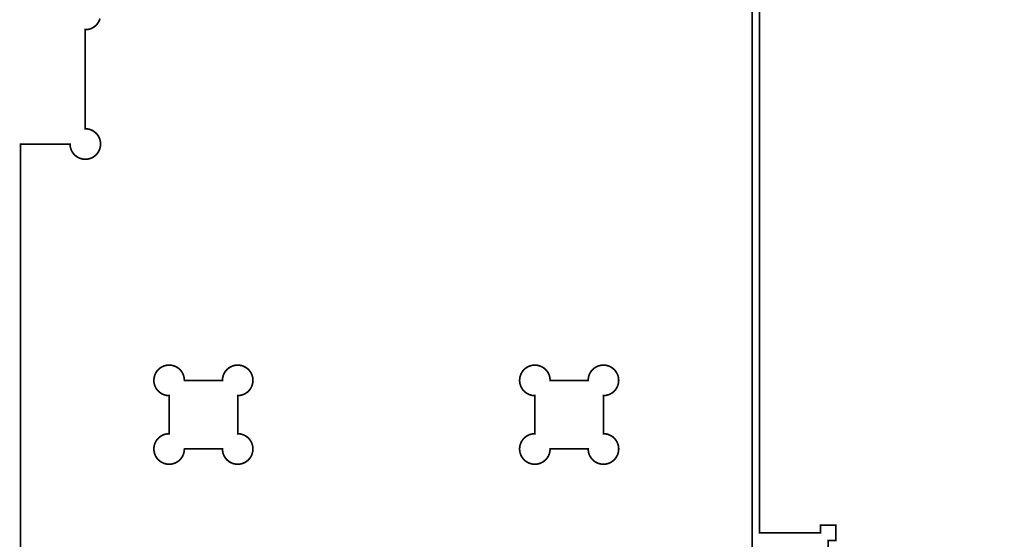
# Model space of a CAD drawing. Extents: x 0 to 6880, y 0 to 3267.
# Tile 25 of 37: x 3465 to 4046, y 2347 to 2654. Entities that reach past the tile are written whole.
import ezdxf

# ---------------------------------------------------------------- set-up
doc = ezdxf.new("R2010")
doc.units = 0
doc.layers.get('0').update_dxf_attribs({"linetype": 'CONTINUOUS'})

msp = doc.modelspace()

# ---------------------------------------------------------------- linework, layer by layer
at = {"color": 0, "const_width": 1}
for points in [[(3897.5, 1792.89), (3897.5, 3266.64)], [(4046, 2006.64), (4046, 2051.64), (4037, 2051.64), (4037, 2042.64), (4001, 2042.64), (4001, 2051.64), (3938, 2051.64), (3938, 2042.64), (3902, 2042.64), (3902, 2274.39), (3938, 2274.39), (3938, 2269.89), (3947, 2269.89), (3947, 2278.89), (3942.5, 2278.89), (3942.5, 2346.39), (3947, 2346.39), (3947, 2355.39), (3938, 2355.39), (3938, 2350.89), (3902, 2350.89), (3902, 2922.39)], [(3512.4, 2654.43), (3512.32, 2654.13), (3512.21, 2653.83), (3512.1, 2653.53), (3511.97, 2653.24), (3511.85, 2652.96), (3511.69, 2652.67), (3511.54, 2652.39), (3511.38, 2652.11), (3511.21, 2651.85), (3511.03, 2651.58), (3510.83, 2651.33), (3510.64, 2651.08), (3510.43, 2650.85), (3510.21, 2650.63), (3509.99, 2650.4), (3509.76, 2650.19), (3509.53, 2649.99), (3509.28, 2649.79), (3509.03, 2649.6), (3508.78, 2649.43), (3508.51, 2649.25), (3508.25, 2649.1), (3507.97, 2648.94), (3507.71, 2648.81), (3507.42, 2648.67), (3507.14, 2648.56), (3506.85, 2648.43), (3506.54, 2648.33), (3506.25, 2648.24), (3505.94, 2648.17), (3505.64, 2648.08), (3505.33, 2648.03), (3505.01, 2647.99), (3504.71, 2647.94), (3504.39, 2647.92), (3504.07, 2647.89), (3503.75, 2647.89), (3503.75, 2647.14), (3503.75, 2646.25), (3503.75, 2643.56), (3503.75, 2641.81), (3503.75, 2639.82), (3503.75, 2637.63), (3503.75, 2635.25), (3503.75, 2632.72), (3503.75, 2630.06), (3503.75, 2627.29), (3503.75, 2624.46), (3503.75, 2621.56), (3503.75, 2618.64), (3503.75, 2615.72), (3503.75, 2612.82), (3503.75, 2609.99), (3503.75, 2607.22), (3503.75, 2604.56), (3503.75, 2602.03), (3503.75, 2599.65), (3503.75, 2597.46), (3503.75, 2595.47), (3503.75, 2593.72), (3503.75, 2592.24), (3503.75, 2589.39), (3504.25, 2589.38), (3504.74, 2589.33), (3505.21, 2589.26), (3505.68, 2589.18), (3506.14, 2589.07), (3506.6, 2588.93), (3507.04, 2588.76), (3507.47, 2588.58), (3507.89, 2588.39), (3508.29, 2588.15), (3508.68, 2587.92), (3509.07, 2587.65), (3509.43, 2587.38), (3509.78, 2587.07), (3510.11, 2586.75), (3510.43, 2586.42), (3510.74, 2586.07), (3511.01, 2585.71), (3511.28, 2585.32), (3511.53, 2584.93), (3511.75, 2584.53), (3511.94, 2584.11), (3512.13, 2583.68), (3512.29, 2583.24), (3512.43, 2582.78), (3512.54, 2582.32), (3512.64, 2581.85), (3512.69, 2581.38), (3512.74, 2580.88), (3512.75, 2580.39), (3512.74, 2579.89), (3512.69, 2579.4), (3512.64, 2578.93), (3512.54, 2578.46), (3512.43, 2578), (3512.29, 2577.54), (3512.13, 2577.1), (3511.94, 2576.67), (3511.75, 2576.25), (3511.53, 2575.85), (3511.28, 2575.46), (3511.01, 2575.07), (3510.74, 2574.71), (3510.43, 2574.36), (3510.11, 2574.03), (3509.78, 2573.71), (3509.43, 2573.4), (3509.07, 2573.13), (3508.68, 2572.86), (3508.29, 2572.61), (3507.89, 2572.39), (3507.47, 2572.19), (3507.04, 2572), (3506.6, 2571.85), (3506.14, 2571.71), (3505.68, 2571.6), (3505.21, 2571.5), (3504.74, 2571.44), (3504.25, 2571.4), (3503.75, 2571.39), (3503.25, 2571.4), (3502.76, 2571.44), (3502.29, 2571.5), (3501.82, 2571.6), (3501.36, 2571.71), (3500.9, 2571.85), (3500.46, 2572.01), (3500.03, 2572.19), (3499.61, 2572.39), (3499.21, 2572.61), (3498.82, 2572.86), (3498.43, 2573.13), (3498.07, 2573.4), (3497.72, 2573.71), (3497.39, 2574.03), (3497.07, 2574.36), (3496.76, 2574.71), (3496.49, 2575.07), (3496.22, 2575.46), (3495.97, 2575.85), (3495.75, 2576.25), (3495.56, 2576.67), (3495.38, 2577.1), (3495.21, 2577.54), (3495.07, 2578), (3494.96, 2578.46), (3494.86, 2578.93), (3494.81, 2579.4), (3494.76, 2579.89), (3494.75, 2580.39), (3465.5, 2580.39), (3465.5, 674.639)]]:
    msp.add_lwpolyline(points, dxfattribs=at)
at = {"color": 0}
for points in [[(3897.5, 1792.89), (3897.5, 3266.64)], [(4046, 2006.64), (4046, 2051.64), (4037, 2051.64), (4037, 2042.64), (4001, 2042.64), (4001, 2051.64), (3938, 2051.64), (3938, 2042.64), (3902, 2042.64), (3902, 2274.39), (3938, 2274.39), (3938, 2269.89), (3947, 2269.89), (3947, 2278.89), (3942.5, 2278.89), (3942.5, 2346.39), (3947, 2346.39), (3947, 2355.39), (3938, 2355.39), (3938, 2350.89), (3902, 2350.89), (3902, 2922.39)], [(3512.21, 2653.83), (3512.1, 2653.53), (3511.97, 2653.24), (3511.85, 2652.96), (3511.69, 2652.67), (3511.54, 2652.39), (3511.38, 2652.11), (3511.21, 2651.85), (3511.03, 2651.58), (3510.83, 2651.33), (3510.64, 2651.08), (3510.43, 2650.85), (3510.21, 2650.63), (3509.99, 2650.4), (3509.76, 2650.19), (3509.53, 2649.99), (3509.28, 2649.79), (3509.03, 2649.6), (3508.78, 2649.43), (3508.51, 2649.25), (3508.25, 2649.1), (3507.97, 2648.94), (3507.71, 2648.81), (3507.42, 2648.67), (3507.14, 2648.56), (3506.85, 2648.43), (3506.54, 2648.33), (3506.25, 2648.24), (3505.94, 2648.17), (3505.64, 2648.08), (3505.33, 2648.03), (3505.01, 2647.99), (3504.71, 2647.94), (3504.39, 2647.92), (3504.07, 2647.89), (3503.75, 2647.89), (3503.75, 2647.14), (3503.75, 2646.25), (3503.75, 2643.56), (3503.75, 2641.81), (3503.75, 2639.82), (3503.75, 2637.63), (3503.75, 2635.25), (3503.75, 2632.72), (3503.75, 2630.06), (3503.75, 2627.29), (3503.75, 2624.46), (3503.75, 2621.56), (3503.75, 2618.64), (3503.75, 2615.72), (3503.75, 2612.82), (3503.75, 2609.99), (3503.75, 2607.22), (3503.75, 2604.56), (3503.75, 2602.03), (3503.75, 2599.65), (3503.75, 2597.46), (3503.75, 2595.47), (3503.75, 2593.72), (3503.75, 2592.24), (3503.75, 2589.39), (3504.25, 2589.38), (3504.74, 2589.33), (3505.21, 2589.26), (3505.68, 2589.18), (3506.14, 2589.07), (3506.6, 2588.93), (3507.04, 2588.76), (3507.47, 2588.58), (3507.89, 2588.39), (3508.29, 2588.15), (3508.68, 2587.92), (3509.07, 2587.65), (3509.43, 2587.38), (3509.78, 2587.07), (3510.11, 2586.75), (3510.43, 2586.42), (3510.74, 2586.07), (3511.01, 2585.71), (3511.28, 2585.32), (3511.53, 2584.93), (3511.75, 2584.53), (3511.94, 2584.11), (3512.13, 2583.68), (3512.29, 2583.24), (3512.43, 2582.78), (3512.54, 2582.32), (3512.64, 2581.85), (3512.69, 2581.38), (3512.74, 2580.88), (3512.75, 2580.39), (3512.74, 2579.89), (3512.69, 2579.4), (3512.64, 2578.93), (3512.54, 2578.46), (3512.43, 2578), (3512.29, 2577.54), (3512.13, 2577.1), (3511.94, 2576.67), (3511.75, 2576.25), (3511.53, 2575.85), (3511.28, 2575.46), (3511.01, 2575.07), (3510.74, 2574.71), (3510.43, 2574.36), (3510.11, 2574.03), (3509.78, 2573.71), (3509.43, 2573.4), (3509.07, 2573.13), (3508.68, 2572.86), (3508.29, 2572.61), (3507.89, 2572.39), (3507.47, 2572.19), (3507.04, 2572), (3506.6, 2571.85), (3506.14, 2571.71), (3505.68, 2571.6), (3505.21, 2571.5), (3504.74, 2571.44), (3504.25, 2571.4), (3503.75, 2571.39), (3503.25, 2571.4), (3502.76, 2571.44), (3502.29, 2571.5), (3501.82, 2571.6), (3501.36, 2571.71), (3500.9, 2571.85), (3500.46, 2572.01), (3500.03, 2572.19), (3499.61, 2572.39), (3499.21, 2572.61), (3498.82, 2572.86), (3498.43, 2573.13), (3498.07, 2573.4), (3497.72, 2573.71), (3497.39, 2574.03), (3497.07, 2574.36), (3496.76, 2574.71), (3496.49, 2575.07), (3496.22, 2575.46), (3495.97, 2575.85), (3495.75, 2576.25), (3495.56, 2576.67), (3495.38, 2577.1), (3495.21, 2577.54), (3495.07, 2578), (3494.96, 2578.46), (3494.86, 2578.93), (3494.81, 2579.4), (3494.76, 2579.89), (3494.75, 2580.39), (3465.5, 2580.39), (3465.5, 674.639)]]:
    msp.add_lwpolyline(points, dxfattribs=at)
at = {"color": 0, "const_width": 1}
for points in [[(3593.75, 2391.39), (3594.25, 2391.4), (3594.74, 2391.44), (3595.21, 2391.5), (3595.68, 2391.6), (3596.14, 2391.71), (3596.6, 2391.85), (3597.04, 2392.01), (3597.47, 2392.19), (3597.89, 2392.39), (3598.29, 2392.63), (3598.68, 2392.86), (3599.07, 2393.13), (3599.43, 2393.4), (3599.78, 2393.71), (3600.11, 2394.03), (3600.43, 2394.36), (3600.74, 2394.71), (3601.01, 2395.07), (3601.28, 2395.46), (3601.53, 2395.85), (3601.75, 2396.25), (3601.94, 2396.67), (3602.14, 2397.1), (3602.29, 2397.54), (3602.43, 2398), (3602.54, 2398.46), (3602.64, 2398.93), (3602.69, 2399.4), (3602.74, 2399.9), (3602.75, 2400.39), (3602.74, 2400.89), (3602.69, 2401.38), (3602.64, 2401.85), (3602.54, 2402.32), (3602.43, 2402.78), (3602.29, 2403.24), (3602.13, 2403.68), (3601.94, 2404.11), (3601.75, 2404.53), (3601.53, 2404.93), (3601.28, 2405.32), (3601.01, 2405.71), (3600.74, 2406.07), (3600.43, 2406.42), (3600.11, 2406.75), (3599.78, 2407.07), (3599.43, 2407.38), (3599.07, 2407.65), (3598.68, 2407.92), (3598.29, 2408.17), (3597.89, 2408.39), (3597.47, 2408.58), (3597.04, 2408.76), (3596.6, 2408.93), (3596.14, 2409.07), (3595.68, 2409.18), (3595.21, 2409.28), (3594.74, 2409.33), (3594.25, 2409.38), (3593.75, 2409.39), (3593.75, 2409.68), (3593.75, 2410.01), (3593.75, 2411.06), (3593.75, 2411.72), (3593.75, 2412.49), (3593.75, 2413.33), (3593.75, 2414.25), (3593.75, 2415.22), (3593.75, 2416.25), (3593.75, 2417.31), (3593.75, 2418.4), (3593.75, 2419.51), (3593.75, 2420.64), (3593.75, 2421.76), (3593.75, 2422.88), (3593.75, 2423.97), (3593.75, 2425.03), (3593.75, 2426.06), (3593.75, 2427.03), (3593.75, 2427.94), (3593.75, 2428.79), (3593.75, 2430.22), (3593.75, 2430.79), (3593.75, 2431.89), (3594.07, 2431.89), (3594.39, 2431.92), (3594.71, 2431.94), (3595.03, 2431.99), (3595.33, 2432.03), (3595.64, 2432.1), (3595.94, 2432.17), (3596.25, 2432.25), (3596.54, 2432.33), (3596.85, 2432.44), (3597.14, 2432.56), (3597.42, 2432.67), (3597.71, 2432.81), (3597.97, 2432.94), (3598.25, 2433.1), (3598.51, 2433.25), (3598.78, 2433.43), (3599.03, 2433.6), (3599.28, 2433.79), (3599.53, 2433.99), (3599.76, 2434.19), (3599.99, 2434.4), (3600.21, 2434.63), (3600.43, 2434.85), (3600.64, 2435.08), (3600.83, 2435.33), (3601.03, 2435.58), (3601.21, 2435.85), (3601.38, 2436.11), (3601.54, 2436.39), (3601.69, 2436.67), (3601.85, 2436.96), (3601.99, 2437.25), (3602.1, 2437.54), (3602.21, 2437.83), (3602.32, 2438.13), (3602.4, 2438.43), (3602.49, 2438.74), (3602.56, 2439.04), (3602.61, 2439.35), (3602.67, 2439.65), (3602.71, 2439.96), (3602.74, 2440.26), (3602.75, 2440.58), (3602.75, 2440.89), (3602.75, 2441.19), (3602.74, 2441.51), (3602.71, 2441.82), (3602.67, 2442.13), (3602.61, 2442.44), (3602.56, 2442.75), (3602.49, 2443.06), (3602.4, 2443.35), (3602.32, 2443.65), (3602.21, 2443.94), (3602.1, 2444.25), (3601.99, 2444.54), (3601.85, 2444.82), (3601.69, 2445.11), (3601.54, 2445.39), (3601.38, 2445.67), (3601.21, 2445.93), (3601.03, 2446.19), (3600.83, 2446.44), (3600.64, 2446.69), (3600.43, 2446.93), (3600.21, 2447.15), (3599.99, 2447.38), (3599.76, 2447.58), (3599.53, 2447.79), (3599.28, 2447.99), (3599.03, 2448.18), (3598.78, 2448.36), (3598.51, 2448.53), (3598.25, 2448.68), (3597.97, 2448.83), (3597.71, 2448.97), (3597.42, 2449.11), (3597.14, 2449.24), (3596.85, 2449.35), (3596.54, 2449.44), (3596.25, 2449.54), (3595.94, 2449.61), (3595.64, 2449.69), (3595.33, 2449.75), (3595.03, 2449.81), (3594.71, 2449.83), (3594.39, 2449.86), (3594.07, 2449.89), (3593.75, 2449.89), (3593.51, 2449.89), (3593.28, 2449.88), (3593.04, 2449.86), (3592.81, 2449.83), (3592.57, 2449.81), (3592.33, 2449.78), (3592.1, 2449.74), (3591.88, 2449.69), (3591.64, 2449.64), (3591.42, 2449.58), (3591.19, 2449.51), (3590.97, 2449.44), (3590.75, 2449.38), (3590.53, 2449.29), (3590.31, 2449.21), (3590.1, 2449.11), (3589.88, 2449.01), (3589.67, 2448.92), (3589.46, 2448.81), (3589.25, 2448.68), (3589.06, 2448.57), (3588.86, 2448.44), (3588.65, 2448.31), (3588.47, 2448.18), (3588.28, 2448.04), (3588.1, 2447.89), (3587.92, 2447.74), (3587.74, 2447.58), (3587.56, 2447.42), (3587.39, 2447.25), (3587.22, 2447.08), (3587.06, 2446.9), (3586.9, 2446.74), (3586.75, 2446.54), (3586.61, 2446.36), (3586.46, 2446.17), (3586.33, 2445.99), (3586.19, 2445.78), (3586.07, 2445.58), (3585.96, 2445.39), (3585.83, 2445.18), (3585.72, 2444.97), (3585.63, 2444.76), (3585.53, 2444.56), (3585.43, 2444.33), (3585.35, 2444.11), (3585.26, 2443.9), (3585.19, 2443.68), (3585.13, 2443.44), (3585.06, 2443.22), (3585, 2443), (3584.94, 2442.76), (3584.9, 2442.54), (3584.86, 2442.31), (3584.83, 2442.07), (3584.81, 2441.83), (3584.78, 2441.6), (3584.76, 2441.36), (3584.75, 2441.13), (3584.75, 2440.89), (3562.25, 2440.89), (3562.24, 2441.39), (3562.19, 2441.88), (3562.13, 2442.35), (3562.04, 2442.82), (3561.93, 2443.28), (3561.79, 2443.74), (3561.63, 2444.18), (3561.44, 2444.61), (3561.25, 2445.03), (3561.01, 2445.43), (3560.78, 2445.82), (3560.51, 2446.21), (3560.24, 2446.57), (3559.93, 2446.92), (3559.61, 2447.25), (3559.28, 2447.57), (3558.93, 2447.88), (3558.57, 2448.15), (3558.18, 2448.42), (3557.79, 2448.67), (3557.39, 2448.89), (3556.97, 2449.08), (3556.54, 2449.26), (3556.1, 2449.43), (3555.64, 2449.57), (3555.18, 2449.68), (3554.71, 2449.78), (3554.24, 2449.83), (3553.75, 2449.88), (3553.25, 2449.89), (3552.93, 2449.89), (3552.61, 2449.86), (3552.29, 2449.83), (3551.97, 2449.81), (3551.67, 2449.75), (3551.36, 2449.69), (3551.06, 2449.61), (3550.75, 2449.54), (3550.46, 2449.44), (3550.15, 2449.35), (3549.86, 2449.24), (3549.58, 2449.11), (3549.29, 2448.97), (3549.03, 2448.83), (3548.75, 2448.68), (3548.49, 2448.53), (3548.22, 2448.36), (3547.97, 2448.18), (3547.72, 2447.99), (3547.47, 2447.79), (3547.24, 2447.58), (3547.01, 2447.38), (3546.79, 2447.15), (3546.57, 2446.93), (3546.36, 2446.69), (3546.17, 2446.44), (3545.97, 2446.19), (3545.79, 2445.93), (3545.63, 2445.67), (3545.46, 2445.39), (3545.31, 2445.11), (3545.15, 2444.82), (3545.03, 2444.54), (3544.9, 2444.25), (3544.79, 2443.94), (3544.68, 2443.65), (3544.6, 2443.35), (3544.51, 2443.04), (3544.44, 2442.75), (3544.39, 2442.43), (3544.33, 2442.13), (3544.29, 2441.82), (3544.28, 2441.51), (3544.25, 2441.19), (3544.25, 2440.89), (3544.25, 2440.58), (3544.28, 2440.26), (3544.29, 2439.96), (3544.33, 2439.65), (3544.39, 2439.35), (3544.44, 2439.04), (3544.51, 2438.74), (3544.6, 2438.43), (3544.68, 2438.13), (3544.79, 2437.83), (3544.9, 2437.53), (3545.03, 2437.24), (3545.15, 2436.96), (3545.31, 2436.67), (3545.46, 2436.39), (3545.63, 2436.11), (3545.79, 2435.85), (3545.97, 2435.58), (3546.17, 2435.33), (3546.38, 2435.08), (3546.57, 2434.85), (3546.79, 2434.63), (3547.01, 2434.4), (3547.24, 2434.19), (3547.47, 2433.99), (3547.72, 2433.79), (3547.97, 2433.6), (3548.22, 2433.43), (3548.49, 2433.25), (3548.75, 2433.1), (3549.03, 2432.94), (3549.31, 2432.81), (3549.58, 2432.67), (3549.86, 2432.56), (3550.15, 2432.43), (3550.46, 2432.33), (3550.75, 2432.24), (3551.06, 2432.17), (3551.36, 2432.08), (3551.67, 2432.03), (3551.99, 2431.99), (3552.29, 2431.94), (3552.61, 2431.92), (3552.93, 2431.89), (3553.25, 2431.89), (3553.25, 2430.79), (3553.25, 2430.22), (3553.25, 2429.56), (3553.25, 2428.79), (3553.25, 2427.94), (3553.25, 2427.03), (3553.25, 2426.06), (3553.25, 2425.03), (3553.25, 2423.97), (3553.25, 2422.88), (3553.25, 2421.76), (3553.25, 2420.64), (3553.25, 2419.51), (3553.25, 2418.4), (3553.25, 2417.31), (3553.25, 2416.25), (3553.25, 2415.22), (3553.25, 2414.25), (3553.25, 2413.33), (3553.25, 2411.72), (3553.25, 2411.06), (3553.25, 2410.01), (3553.25, 2409.68), (3553.25, 2409.39), (3552.75, 2409.38), (3552.26, 2409.33), (3551.79, 2409.26), (3551.32, 2409.18), (3550.86, 2409.07), (3550.4, 2408.93), (3549.96, 2408.76), (3549.53, 2408.58), (3549.11, 2408.39), (3548.71, 2408.15), (3548.32, 2407.92), (3547.93, 2407.65), (3547.57, 2407.38), (3547.22, 2407.07), (3546.89, 2406.75), (3546.57, 2406.42), (3546.26, 2406.07), (3545.99, 2405.71), (3545.72, 2405.32), (3545.47, 2404.93), (3545.25, 2404.53), (3545.06, 2404.11), (3544.88, 2403.68), (3544.71, 2403.24), (3544.57, 2402.78), (3544.46, 2402.32), (3544.36, 2401.85), (3544.31, 2401.38), (3544.26, 2400.88), (3544.25, 2400.39), (3544.26, 2399.89), (3544.31, 2399.4), (3544.38, 2398.93), (3544.46, 2398.46), (3544.57, 2398), (3544.71, 2397.54), (3544.88, 2397.1), (3545.06, 2396.67), (3545.25, 2396.25), (3545.49, 2395.85), (3545.72, 2395.46), (3545.99, 2395.07), (3546.26, 2394.71), (3546.57, 2394.36), (3546.89, 2394.03), (3547.22, 2393.71), (3547.57, 2393.4), (3547.93, 2393.13), (3548.32, 2392.86), (3548.71, 2392.61), (3549.11, 2392.39), (3549.53, 2392.19), (3549.96, 2392), (3550.4, 2391.85), (3550.86, 2391.71), (3551.32, 2391.6), (3551.79, 2391.5), (3552.26, 2391.44), (3552.76, 2391.4), (3553.25, 2391.39), (3553.75, 2391.4), (3554.24, 2391.44), (3554.71, 2391.5), (3555.18, 2391.6), (3555.64, 2391.71), (3556.1, 2391.85), (3556.54, 2392.01), (3556.97, 2392.19), (3557.39, 2392.39), (3557.79, 2392.61), (3558.18, 2392.86), (3558.57, 2393.13), (3558.93, 2393.4), (3559.28, 2393.71), (3559.61, 2394.03), (3559.93, 2394.36), (3560.24, 2394.71), (3560.51, 2395.07), (3560.78, 2395.46), (3561.03, 2395.85), (3561.25, 2396.25), (3561.44, 2396.67), (3561.63, 2397.1), (3561.79, 2397.54), (3561.93, 2398), (3562.04, 2398.46), (3562.14, 2398.93), (3562.19, 2399.4), (3562.24, 2399.89), (3562.25, 2400.39), (3584.75, 2400.39), (3584.75, 2400.39), (3584.76, 2399.89), (3584.81, 2399.4), (3584.88, 2398.93), (3584.96, 2398.46), (3585.07, 2398), (3585.21, 2397.54), (3585.38, 2397.1), (3585.56, 2396.67), (3585.75, 2396.25), (3585.99, 2395.85), (3586.22, 2395.46), (3586.49, 2395.07), (3586.76, 2394.71), (3587.07, 2394.36), (3587.39, 2394.03), (3587.72, 2393.71), (3588.07, 2393.4), (3588.43, 2393.13), (3588.82, 2392.86), (3589.21, 2392.61), (3589.61, 2392.39), (3590.03, 2392.19), (3590.46, 2392.01), (3590.9, 2391.85), (3591.36, 2391.71), (3591.82, 2391.6), (3592.29, 2391.5), (3592.78, 2391.44), (3593.26, 2391.4), (3593.75, 2391.39)], [(3809.75, 2391.39), (3810.25, 2391.4), (3810.74, 2391.44), (3811.21, 2391.5), (3811.68, 2391.6), (3812.14, 2391.71), (3812.6, 2391.85), (3813.04, 2392.01), (3813.47, 2392.19), (3813.89, 2392.39), (3814.29, 2392.61), (3814.68, 2392.86), (3815.07, 2393.13), (3815.43, 2393.4), (3815.78, 2393.71), (3816.11, 2394.03), (3816.43, 2394.36), (3816.74, 2394.71), (3817.01, 2395.07), (3817.28, 2395.46), (3817.53, 2395.85), (3817.75, 2396.25), (3817.94, 2396.67), (3818.13, 2397.1), (3818.29, 2397.54), (3818.43, 2398), (3818.54, 2398.46), (3818.64, 2398.93), (3818.69, 2399.4), (3818.74, 2399.89), (3818.75, 2400.39), (3818.74, 2400.89), (3818.69, 2401.38), (3818.64, 2401.85), (3818.54, 2402.32), (3818.43, 2402.78), (3818.29, 2403.24), (3818.13, 2403.68), (3817.94, 2404.11), (3817.75, 2404.53), (3817.53, 2404.93), (3817.28, 2405.32), (3817.01, 2405.71), (3816.74, 2406.07), (3816.43, 2406.42), (3816.11, 2406.75), (3815.78, 2407.07), (3815.43, 2407.38), (3815.07, 2407.65), (3814.68, 2407.92), (3814.29, 2408.17), (3813.89, 2408.39), (3813.47, 2408.58), (3813.04, 2408.76), (3812.6, 2408.93), (3812.14, 2409.07), (3811.68, 2409.18), (3811.21, 2409.28), (3810.74, 2409.33), (3810.25, 2409.38), (3809.75, 2409.39), (3809.75, 2410.01), (3809.75, 2410.49), (3809.75, 2418.4), (3809.75, 2419.51), (3809.75, 2427.03), (3809.75, 2427.94), (3809.75, 2431.89), (3810.07, 2431.89), (3810.39, 2431.92), (3810.71, 2431.94), (3811.03, 2431.99), (3811.33, 2432.03), (3811.64, 2432.1), (3811.94, 2432.17), (3812.25, 2432.25), (3812.54, 2432.33), (3812.85, 2432.44), (3813.14, 2432.56), (3813.42, 2432.67), (3813.71, 2432.81), (3813.97, 2432.94), (3814.25, 2433.1), (3814.51, 2433.25), (3814.78, 2433.43), (3815.03, 2433.6), (3815.28, 2433.79), (3815.53, 2433.99), (3815.76, 2434.19), (3815.99, 2434.4), (3816.21, 2434.63), (3816.43, 2434.85), (3816.64, 2435.08), (3816.83, 2435.33), (3817.03, 2435.58), (3817.21, 2435.85), (3817.38, 2436.11), (3817.54, 2436.39), (3817.69, 2436.67), (3817.85, 2436.96), (3817.97, 2437.25), (3818.1, 2437.54), (3818.21, 2437.83), (3818.32, 2438.13), (3818.4, 2438.43), (3818.49, 2438.74), (3818.56, 2439.04), (3818.61, 2439.35), (3818.67, 2439.65), (3818.71, 2439.96), (3818.72, 2440.26), (3818.75, 2440.58), (3818.75, 2440.89), (3818.75, 2441.19), (3818.72, 2441.51), (3818.71, 2441.82), (3818.67, 2442.13), (3818.61, 2442.44), (3818.56, 2442.75), (3818.49, 2443.06), (3818.4, 2443.35), (3818.32, 2443.65), (3818.21, 2443.94), (3818.1, 2444.25), (3817.97, 2444.54), (3817.85, 2444.82), (3817.69, 2445.11), (3817.54, 2445.39), (3817.38, 2445.67), (3817.21, 2445.93), (3817.03, 2446.19), (3816.83, 2446.44), (3816.64, 2446.69), (3816.43, 2446.93), (3816.21, 2447.15), (3815.99, 2447.38), (3815.76, 2447.58), (3815.53, 2447.79), (3815.28, 2447.99), (3815.03, 2448.18), (3814.78, 2448.36), (3814.51, 2448.53), (3814.25, 2448.68), (3813.97, 2448.83), (3813.71, 2448.97), (3813.42, 2449.11), (3813.14, 2449.24), (3812.85, 2449.35), (3812.54, 2449.44), (3812.25, 2449.54), (3811.94, 2449.61), (3811.64, 2449.69), (3811.33, 2449.75), (3811.03, 2449.81), (3810.71, 2449.83), (3810.39, 2449.86), (3810.07, 2449.89), (3809.75, 2449.89), (3809.51, 2449.89), (3809.28, 2449.88), (3809.04, 2449.86), (3808.81, 2449.83), (3808.57, 2449.81), (3808.33, 2449.78), (3808.1, 2449.74), (3807.88, 2449.69), (3807.64, 2449.64), (3807.42, 2449.58), (3807.19, 2449.51), (3806.96, 2449.44), (3806.75, 2449.38), (3806.53, 2449.29), (3806.31, 2449.21), (3806.1, 2449.11), (3805.88, 2449.01), (3805.67, 2448.92), (3805.46, 2448.81), (3805.25, 2448.68), (3805.06, 2448.57), (3804.86, 2448.44), (3804.65, 2448.31), (3804.47, 2448.18), (3804.28, 2448.04), (3804.1, 2447.89), (3803.92, 2447.74), (3803.74, 2447.58), (3803.56, 2447.42), (3803.39, 2447.25), (3803.22, 2447.08), (3803.06, 2446.9), (3802.9, 2446.74), (3802.75, 2446.54), (3802.61, 2446.36), (3802.46, 2446.17), (3802.33, 2445.99), (3802.19, 2445.78), (3802.07, 2445.58), (3801.96, 2445.39), (3801.83, 2445.18), (3801.72, 2444.97), (3801.63, 2444.76), (3801.53, 2444.54), (3801.43, 2444.33), (3801.35, 2444.11), (3801.26, 2443.9), (3801.19, 2443.68), (3801.13, 2443.44), (3801.06, 2443.22), (3801, 2443), (3800.94, 2442.76), (3800.9, 2442.54), (3800.86, 2442.31), (3800.83, 2442.07), (3800.81, 2441.83), (3800.78, 2441.6), (3800.76, 2441.36), (3800.75, 2441.13), (3800.75, 2440.89), (3778.25, 2440.89), (3778.24, 2441.39), (3778.19, 2441.88), (3778.14, 2442.35), (3778.04, 2442.82), (3777.93, 2443.28), (3777.79, 2443.74), (3777.63, 2444.18), (3777.44, 2444.61), (3777.25, 2445.03), (3777.03, 2445.43), (3776.78, 2445.82), (3776.51, 2446.21), (3776.24, 2446.57), (3775.93, 2446.92), (3775.61, 2447.25), (3775.28, 2447.57), (3774.93, 2447.88), (3774.57, 2448.15), (3774.18, 2448.42), (3773.79, 2448.67), (3773.39, 2448.89), (3772.97, 2449.08), (3772.54, 2449.26), (3772.1, 2449.43), (3771.64, 2449.57), (3771.18, 2449.68), (3770.71, 2449.78), (3770.24, 2449.83), (3769.75, 2449.88), (3769.25, 2449.89), (3768.93, 2449.89), (3768.61, 2449.86), (3768.29, 2449.83), (3767.99, 2449.81), (3767.67, 2449.75), (3767.36, 2449.69), (3767.06, 2449.61), (3766.75, 2449.54), (3766.46, 2449.44), (3766.15, 2449.35), (3765.86, 2449.24), (3765.58, 2449.11), (3765.31, 2448.97), (3765.03, 2448.83), (3764.75, 2448.68), (3764.49, 2448.53), (3764.22, 2448.36), (3763.97, 2448.18), (3763.72, 2447.99), (3763.47, 2447.79), (3763.24, 2447.58), (3763.01, 2447.38), (3762.79, 2447.15), (3762.57, 2446.93), (3762.38, 2446.69), (3762.17, 2446.44), (3761.97, 2446.19), (3761.79, 2445.93), (3761.63, 2445.67), (3761.46, 2445.39), (3761.31, 2445.11), (3761.15, 2444.82), (3761.03, 2444.54), (3760.9, 2444.25), (3760.79, 2443.94), (3760.68, 2443.65), (3760.6, 2443.35), (3760.51, 2443.04), (3760.44, 2442.75), (3760.39, 2442.43), (3760.33, 2442.13), (3760.31, 2441.82), (3760.28, 2441.51), (3760.25, 2441.19), (3760.25, 2440.89), (3760.25, 2440.58), (3760.28, 2440.26), (3760.31, 2439.96), (3760.33, 2439.65), (3760.39, 2439.35), (3760.44, 2439.04), (3760.51, 2438.74), (3760.6, 2438.43), (3760.68, 2438.13), (3760.79, 2437.83), (3760.9, 2437.53), (3761.03, 2437.24), (3761.15, 2436.96), (3761.31, 2436.67), (3761.46, 2436.39), (3761.63, 2436.11), (3761.79, 2435.85), (3761.97, 2435.58), (3762.17, 2435.33), (3762.38, 2435.08), (3762.57, 2434.85), (3762.79, 2434.63), (3763.01, 2434.4), (3763.24, 2434.19), (3763.47, 2433.99), (3763.72, 2433.79), (3763.97, 2433.6), (3764.22, 2433.43), (3764.49, 2433.25), (3764.75, 2433.1), (3765.03, 2432.94), (3765.31, 2432.81), (3765.58, 2432.67), (3765.86, 2432.56), (3766.15, 2432.43), (3766.46, 2432.33), (3766.75, 2432.25), (3767.06, 2432.17), (3767.36, 2432.08), (3767.67, 2432.03), (3767.99, 2431.99), (3768.29, 2431.94), (3768.61, 2431.92), (3768.93, 2431.89), (3769.25, 2431.89), (3769.25, 2431.26), (3769.25, 2430.79), (3769.25, 2422.88), (3769.25, 2421.76), (3769.25, 2414.25), (3769.25, 2413.33), (3769.25, 2409.39), (3768.89, 2409.38), (3768.53, 2409.36), (3768.17, 2409.32), (3767.82, 2409.28), (3767.47, 2409.21), (3767.13, 2409.14), (3766.78, 2409.04), (3766.44, 2408.94), (3766.11, 2408.82), (3765.79, 2408.69), (3765.47, 2408.56), (3765.15, 2408.4), (3764.85, 2408.24), (3764.54, 2408.06), (3764.25, 2407.88), (3763.96, 2407.67), (3763.68, 2407.46), (3763.42, 2407.24), (3763.15, 2407.01), (3762.9, 2406.76), (3762.65, 2406.51), (3762.43, 2406.25), (3762.19, 2405.99), (3761.99, 2405.71), (3761.78, 2405.42), (3761.58, 2405.11), (3761.4, 2404.81), (3761.24, 2404.49), (3761.08, 2404.17), (3760.93, 2403.83), (3760.81, 2403.5), (3760.68, 2403.15), (3760.58, 2402.81), (3760.49, 2402.46), (3760.42, 2402.11), (3760.36, 2401.76), (3760.31, 2401.42), (3760.28, 2401.07), (3760.25, 2400.72), (3760.25, 2400.36), (3760.26, 2400.01), (3760.28, 2399.67), (3760.32, 2399.32), (3760.36, 2398.97), (3760.42, 2398.64), (3760.5, 2398.29), (3760.58, 2397.96), (3760.68, 2397.63), (3760.81, 2397.29), (3760.93, 2396.96), (3761.07, 2396.64), (3761.22, 2396.32), (3761.39, 2396.01), (3761.56, 2395.71), (3761.75, 2395.42), (3761.96, 2395.13), (3762.17, 2394.83), (3762.4, 2394.56), (3762.64, 2394.29), (3762.89, 2394.03), (3763.15, 2393.78), (3763.42, 2393.53), (3763.69, 2393.31), (3763.99, 2393.1), (3764.28, 2392.89), (3764.57, 2392.69), (3764.88, 2392.53), (3765.19, 2392.36), (3765.5, 2392.21), (3765.82, 2392.07), (3766.15, 2391.94), (3766.49, 2391.82), (3766.82, 2391.72), (3767.15, 2391.64), (3767.5, 2391.56), (3767.83, 2391.5), (3768.18, 2391.46), (3768.53, 2391.42), (3768.88, 2391.39), (3769.24, 2391.39), (3769.58, 2391.39), (3769.93, 2391.42), (3770.28, 2391.44), (3770.63, 2391.5), (3770.99, 2391.56), (3771.33, 2391.63), (3771.67, 2391.72), (3772.01, 2391.82), (3772.36, 2391.94), (3772.69, 2392.07), (3773.03, 2392.22), (3773.35, 2392.38), (3773.67, 2392.54), (3773.97, 2392.72), (3774.28, 2392.92), (3774.57, 2393.13), (3774.85, 2393.33), (3775.11, 2393.56), (3775.38, 2393.79), (3775.63, 2394.04), (3775.88, 2394.29), (3776.1, 2394.56), (3776.32, 2394.82), (3776.53, 2395.1), (3776.74, 2395.39), (3776.92, 2395.68), (3777.1, 2395.99), (3777.26, 2396.29), (3777.42, 2396.61), (3777.56, 2396.93), (3777.68, 2397.25), (3777.81, 2397.58), (3777.9, 2397.92), (3778, 2398.26), (3778.07, 2398.61), (3778.14, 2398.96), (3778.18, 2399.31), (3778.22, 2399.67), (3778.25, 2400.03), (3778.25, 2400.39), (3800.75, 2400.39), (3800.75, 2400.39), (3800.76, 2399.89), (3800.81, 2399.4), (3800.88, 2398.93), (3800.96, 2398.46), (3801.07, 2398), (3801.21, 2397.54), (3801.38, 2397.1), (3801.56, 2396.67), (3801.75, 2396.25), (3801.99, 2395.85), (3802.22, 2395.46), (3802.49, 2395.07), (3802.76, 2394.71), (3803.07, 2394.36), (3803.39, 2394.03), (3803.72, 2393.71), (3804.07, 2393.4), (3804.43, 2393.13), (3804.82, 2392.86), (3805.21, 2392.61), (3805.61, 2392.39), (3806.03, 2392.19), (3806.46, 2392.01), (3806.9, 2391.85), (3807.36, 2391.71), (3807.82, 2391.6), (3808.29, 2391.5), (3808.76, 2391.44), (3809.26, 2391.4), (3809.75, 2391.39)]]:
    msp.add_lwpolyline(points, close=True, dxfattribs=at)
at = {"color": 0}
for points in [[(3593.75, 2391.39), (3594.25, 2391.4), (3594.74, 2391.44), (3595.21, 2391.5), (3595.68, 2391.6), (3596.14, 2391.71), (3596.6, 2391.85), (3597.04, 2392.01), (3597.47, 2392.19), (3597.89, 2392.39), (3598.29, 2392.63), (3598.68, 2392.86), (3599.07, 2393.13), (3599.43, 2393.4), (3599.78, 2393.71), (3600.11, 2394.03), (3600.43, 2394.36), (3600.74, 2394.71), (3601.01, 2395.07), (3601.28, 2395.46), (3601.53, 2395.85), (3601.75, 2396.25), (3601.94, 2396.67), (3602.14, 2397.1), (3602.29, 2397.54), (3602.43, 2398), (3602.54, 2398.46), (3602.64, 2398.93), (3602.69, 2399.4), (3602.74, 2399.9), (3602.75, 2400.39), (3602.74, 2400.89), (3602.69, 2401.38), (3602.64, 2401.85), (3602.54, 2402.32), (3602.43, 2402.78), (3602.29, 2403.24), (3602.13, 2403.68), (3601.94, 2404.11), (3601.75, 2404.53), (3601.53, 2404.93), (3601.28, 2405.32), (3601.01, 2405.71), (3600.74, 2406.07), (3600.43, 2406.42), (3600.11, 2406.75), (3599.78, 2407.07), (3599.43, 2407.38), (3599.07, 2407.65), (3598.68, 2407.92), (3598.29, 2408.17), (3597.89, 2408.39), (3597.47, 2408.58), (3597.04, 2408.76), (3596.6, 2408.93), (3596.14, 2409.07), (3595.68, 2409.18), (3595.21, 2409.28), (3594.74, 2409.33), (3594.25, 2409.38), (3593.75, 2409.39), (3593.75, 2409.68), (3593.75, 2410.01), (3593.75, 2411.06), (3593.75, 2411.72), (3593.75, 2412.49), (3593.75, 2413.33), (3593.75, 2414.25), (3593.75, 2415.22), (3593.75, 2416.25), (3593.75, 2417.31), (3593.75, 2418.4), (3593.75, 2419.51), (3593.75, 2420.64), (3593.75, 2421.76), (3593.75, 2422.88), (3593.75, 2423.97), (3593.75, 2425.03), (3593.75, 2426.06), (3593.75, 2427.03), (3593.75, 2427.94), (3593.75, 2428.79), (3593.75, 2430.22), (3593.75, 2430.79), (3593.75, 2431.89), (3594.07, 2431.89), (3594.39, 2431.92), (3594.71, 2431.94), (3595.03, 2431.99), (3595.33, 2432.03), (3595.64, 2432.1), (3595.94, 2432.17), (3596.25, 2432.25), (3596.54, 2432.33), (3596.85, 2432.44), (3597.14, 2432.56), (3597.42, 2432.67), (3597.71, 2432.81), (3597.97, 2432.94), (3598.25, 2433.1), (3598.51, 2433.25), (3598.78, 2433.43), (3599.03, 2433.6), (3599.28, 2433.79), (3599.53, 2433.99), (3599.76, 2434.19), (3599.99, 2434.4), (3600.21, 2434.63), (3600.43, 2434.85), (3600.64, 2435.08), (3600.83, 2435.33), (3601.03, 2435.58), (3601.21, 2435.85), (3601.38, 2436.11), (3601.54, 2436.39), (3601.69, 2436.67), (3601.85, 2436.96), (3601.99, 2437.25), (3602.1, 2437.54), (3602.21, 2437.83), (3602.32, 2438.13), (3602.4, 2438.43), (3602.49, 2438.74), (3602.56, 2439.04), (3602.61, 2439.35), (3602.67, 2439.65), (3602.71, 2439.96), (3602.74, 2440.26), (3602.75, 2440.58), (3602.75, 2440.89), (3602.75, 2441.19), (3602.74, 2441.51), (3602.71, 2441.82), (3602.67, 2442.13), (3602.61, 2442.44), (3602.56, 2442.75), (3602.49, 2443.06), (3602.4, 2443.35), (3602.32, 2443.65), (3602.21, 2443.94), (3602.1, 2444.25), (3601.99, 2444.54), (3601.85, 2444.82), (3601.69, 2445.11), (3601.54, 2445.39), (3601.38, 2445.67), (3601.21, 2445.93), (3601.03, 2446.19), (3600.83, 2446.44), (3600.64, 2446.69), (3600.43, 2446.93), (3600.21, 2447.15), (3599.99, 2447.38), (3599.76, 2447.58), (3599.53, 2447.79), (3599.28, 2447.99), (3599.03, 2448.18), (3598.78, 2448.36), (3598.51, 2448.53), (3598.25, 2448.68), (3597.97, 2448.83), (3597.71, 2448.97), (3597.42, 2449.11), (3597.14, 2449.24), (3596.85, 2449.35), (3596.54, 2449.44), (3596.25, 2449.54), (3595.94, 2449.61), (3595.64, 2449.69), (3595.33, 2449.75), (3595.03, 2449.81), (3594.71, 2449.83), (3594.39, 2449.86), (3594.07, 2449.89), (3593.75, 2449.89), (3593.51, 2449.89), (3593.28, 2449.88), (3593.04, 2449.86), (3592.81, 2449.83), (3592.57, 2449.81), (3592.33, 2449.78), (3592.1, 2449.74), (3591.88, 2449.69), (3591.64, 2449.64), (3591.42, 2449.58), (3591.19, 2449.51), (3590.97, 2449.44), (3590.75, 2449.38), (3590.53, 2449.29), (3590.31, 2449.21), (3590.1, 2449.11), (3589.88, 2449.01), (3589.67, 2448.92), (3589.46, 2448.81), (3589.25, 2448.68), (3589.06, 2448.57), (3588.86, 2448.44), (3588.65, 2448.31), (3588.47, 2448.18), (3588.28, 2448.04), (3588.1, 2447.89), (3587.92, 2447.74), (3587.74, 2447.58), (3587.56, 2447.42), (3587.39, 2447.25), (3587.22, 2447.08), (3587.06, 2446.9), (3586.9, 2446.74), (3586.75, 2446.54), (3586.61, 2446.36), (3586.46, 2446.17), (3586.33, 2445.99), (3586.19, 2445.78), (3586.07, 2445.58), (3585.96, 2445.39), (3585.83, 2445.18), (3585.72, 2444.97), (3585.63, 2444.76), (3585.53, 2444.56), (3585.43, 2444.33), (3585.35, 2444.11), (3585.26, 2443.9), (3585.19, 2443.68), (3585.13, 2443.44), (3585.06, 2443.22), (3585, 2443), (3584.94, 2442.76), (3584.9, 2442.54), (3584.86, 2442.31), (3584.83, 2442.07), (3584.81, 2441.83), (3584.78, 2441.6), (3584.76, 2441.36), (3584.75, 2441.13), (3584.75, 2440.89), (3562.25, 2440.89), (3562.24, 2441.39), (3562.19, 2441.88), (3562.13, 2442.35), (3562.04, 2442.82), (3561.93, 2443.28), (3561.79, 2443.74), (3561.63, 2444.18), (3561.44, 2444.61), (3561.25, 2445.03), (3561.01, 2445.43), (3560.78, 2445.82), (3560.51, 2446.21), (3560.24, 2446.57), (3559.93, 2446.92), (3559.61, 2447.25), (3559.28, 2447.57), (3558.93, 2447.88), (3558.57, 2448.15), (3558.18, 2448.42), (3557.79, 2448.67), (3557.39, 2448.89), (3556.97, 2449.08), (3556.54, 2449.26), (3556.1, 2449.43), (3555.64, 2449.57), (3555.18, 2449.68), (3554.71, 2449.78), (3554.24, 2449.83), (3553.75, 2449.88), (3553.25, 2449.89), (3552.93, 2449.89), (3552.61, 2449.86), (3552.29, 2449.83), (3551.97, 2449.81), (3551.67, 2449.75), (3551.36, 2449.69), (3551.06, 2449.61), (3550.75, 2449.54), (3550.46, 2449.44), (3550.15, 2449.35), (3549.86, 2449.24), (3549.58, 2449.11), (3549.29, 2448.97), (3549.03, 2448.83), (3548.75, 2448.68), (3548.49, 2448.53), (3548.22, 2448.36), (3547.97, 2448.18), (3547.72, 2447.99), (3547.47, 2447.79), (3547.24, 2447.58), (3547.01, 2447.38), (3546.79, 2447.15), (3546.57, 2446.93), (3546.36, 2446.69), (3546.17, 2446.44), (3545.97, 2446.19), (3545.79, 2445.93), (3545.63, 2445.67), (3545.46, 2445.39), (3545.31, 2445.11), (3545.15, 2444.82), (3545.03, 2444.54), (3544.9, 2444.25), (3544.79, 2443.94), (3544.68, 2443.65), (3544.6, 2443.35), (3544.51, 2443.04), (3544.44, 2442.75), (3544.39, 2442.43), (3544.33, 2442.13), (3544.29, 2441.82), (3544.28, 2441.51), (3544.25, 2441.19), (3544.25, 2440.89), (3544.25, 2440.58), (3544.28, 2440.26), (3544.29, 2439.96), (3544.33, 2439.65), (3544.39, 2439.35), (3544.44, 2439.04), (3544.51, 2438.74), (3544.6, 2438.43), (3544.68, 2438.13), (3544.79, 2437.83), (3544.9, 2437.53), (3545.03, 2437.24), (3545.15, 2436.96), (3545.31, 2436.67), (3545.46, 2436.39), (3545.63, 2436.11), (3545.79, 2435.85), (3545.97, 2435.58), (3546.17, 2435.33), (3546.38, 2435.08), (3546.57, 2434.85), (3546.79, 2434.63), (3547.01, 2434.4), (3547.24, 2434.19), (3547.47, 2433.99), (3547.72, 2433.79), (3547.97, 2433.6), (3548.22, 2433.43), (3548.49, 2433.25), (3548.75, 2433.1), (3549.03, 2432.94), (3549.31, 2432.81), (3549.58, 2432.67), (3549.86, 2432.56), (3550.15, 2432.43), (3550.46, 2432.33), (3550.75, 2432.24), (3551.06, 2432.17), (3551.36, 2432.08), (3551.67, 2432.03), (3551.99, 2431.99), (3552.29, 2431.94), (3552.61, 2431.92), (3552.93, 2431.89), (3553.25, 2431.89), (3553.25, 2430.79), (3553.25, 2430.22), (3553.25, 2429.56), (3553.25, 2428.79), (3553.25, 2427.94), (3553.25, 2427.03), (3553.25, 2426.06), (3553.25, 2425.03), (3553.25, 2423.97), (3553.25, 2422.88), (3553.25, 2421.76), (3553.25, 2420.64), (3553.25, 2419.51), (3553.25, 2418.4), (3553.25, 2417.31), (3553.25, 2416.25), (3553.25, 2415.22), (3553.25, 2414.25), (3553.25, 2413.33), (3553.25, 2411.72), (3553.25, 2411.06), (3553.25, 2410.01), (3553.25, 2409.68), (3553.25, 2409.39), (3552.75, 2409.38), (3552.26, 2409.33), (3551.79, 2409.26), (3551.32, 2409.18), (3550.86, 2409.07), (3550.4, 2408.93), (3549.96, 2408.76), (3549.53, 2408.58), (3549.11, 2408.39), (3548.71, 2408.15), (3548.32, 2407.92), (3547.93, 2407.65), (3547.57, 2407.38), (3547.22, 2407.07), (3546.89, 2406.75), (3546.57, 2406.42), (3546.26, 2406.07), (3545.99, 2405.71), (3545.72, 2405.32), (3545.47, 2404.93), (3545.25, 2404.53), (3545.06, 2404.11), (3544.88, 2403.68), (3544.71, 2403.24), (3544.57, 2402.78), (3544.46, 2402.32), (3544.36, 2401.85), (3544.31, 2401.38), (3544.26, 2400.88), (3544.25, 2400.39), (3544.26, 2399.89), (3544.31, 2399.4), (3544.38, 2398.93), (3544.46, 2398.46), (3544.57, 2398), (3544.71, 2397.54), (3544.88, 2397.1), (3545.06, 2396.67), (3545.25, 2396.25), (3545.49, 2395.85), (3545.72, 2395.46), (3545.99, 2395.07), (3546.26, 2394.71), (3546.57, 2394.36), (3546.89, 2394.03), (3547.22, 2393.71), (3547.57, 2393.4), (3547.93, 2393.13), (3548.32, 2392.86), (3548.71, 2392.61), (3549.11, 2392.39), (3549.53, 2392.19), (3549.96, 2392), (3550.4, 2391.85), (3550.86, 2391.71), (3551.32, 2391.6), (3551.79, 2391.5), (3552.26, 2391.44), (3552.76, 2391.4), (3553.25, 2391.39), (3553.75, 2391.4), (3554.24, 2391.44), (3554.71, 2391.5), (3555.18, 2391.6), (3555.64, 2391.71), (3556.1, 2391.85), (3556.54, 2392.01), (3556.97, 2392.19), (3557.39, 2392.39), (3557.79, 2392.61), (3558.18, 2392.86), (3558.57, 2393.13), (3558.93, 2393.4), (3559.28, 2393.71), (3559.61, 2394.03), (3559.93, 2394.36), (3560.24, 2394.71), (3560.51, 2395.07), (3560.78, 2395.46), (3561.03, 2395.85), (3561.25, 2396.25), (3561.44, 2396.67), (3561.63, 2397.1), (3561.79, 2397.54), (3561.93, 2398), (3562.04, 2398.46), (3562.14, 2398.93), (3562.19, 2399.4), (3562.24, 2399.89), (3562.25, 2400.39), (3584.75, 2400.39), (3584.75, 2400.39), (3584.76, 2399.89), (3584.81, 2399.4), (3584.88, 2398.93), (3584.96, 2398.46), (3585.07, 2398), (3585.21, 2397.54), (3585.38, 2397.1), (3585.56, 2396.67), (3585.75, 2396.25), (3585.99, 2395.85), (3586.22, 2395.46), (3586.49, 2395.07), (3586.76, 2394.71), (3587.07, 2394.36), (3587.39, 2394.03), (3587.72, 2393.71), (3588.07, 2393.4), (3588.43, 2393.13), (3588.82, 2392.86), (3589.21, 2392.61), (3589.61, 2392.39), (3590.03, 2392.19), (3590.46, 2392.01), (3590.9, 2391.85), (3591.36, 2391.71), (3591.82, 2391.6), (3592.29, 2391.5), (3592.78, 2391.44), (3593.26, 2391.4), (3593.75, 2391.39)], [(3809.75, 2391.39), (3810.25, 2391.4), (3810.74, 2391.44), (3811.21, 2391.5), (3811.68, 2391.6), (3812.14, 2391.71), (3812.6, 2391.85), (3813.04, 2392.01), (3813.47, 2392.19), (3813.89, 2392.39), (3814.29, 2392.61), (3814.68, 2392.86), (3815.07, 2393.13), (3815.43, 2393.4), (3815.78, 2393.71), (3816.11, 2394.03), (3816.43, 2394.36), (3816.74, 2394.71), (3817.01, 2395.07), (3817.28, 2395.46), (3817.53, 2395.85), (3817.75, 2396.25), (3817.94, 2396.67), (3818.13, 2397.1), (3818.29, 2397.54), (3818.43, 2398), (3818.54, 2398.46), (3818.64, 2398.93), (3818.69, 2399.4), (3818.74, 2399.89), (3818.75, 2400.39), (3818.74, 2400.89), (3818.69, 2401.38), (3818.64, 2401.85), (3818.54, 2402.32), (3818.43, 2402.78), (3818.29, 2403.24), (3818.13, 2403.68), (3817.94, 2404.11), (3817.75, 2404.53), (3817.53, 2404.93), (3817.28, 2405.32), (3817.01, 2405.71), (3816.74, 2406.07), (3816.43, 2406.42), (3816.11, 2406.75), (3815.78, 2407.07), (3815.43, 2407.38), (3815.07, 2407.65), (3814.68, 2407.92), (3814.29, 2408.17), (3813.89, 2408.39), (3813.47, 2408.58), (3813.04, 2408.76), (3812.6, 2408.93), (3812.14, 2409.07), (3811.68, 2409.18), (3811.21, 2409.28), (3810.74, 2409.33), (3810.25, 2409.38), (3809.75, 2409.39), (3809.75, 2410.01), (3809.75, 2410.49), (3809.75, 2418.4), (3809.75, 2419.51), (3809.75, 2427.03), (3809.75, 2427.94), (3809.75, 2431.89), (3810.07, 2431.89), (3810.39, 2431.92), (3810.71, 2431.94), (3811.03, 2431.99), (3811.33, 2432.03), (3811.64, 2432.1), (3811.94, 2432.17), (3812.25, 2432.25), (3812.54, 2432.33), (3812.85, 2432.44), (3813.14, 2432.56), (3813.42, 2432.67), (3813.71, 2432.81), (3813.97, 2432.94), (3814.25, 2433.1), (3814.51, 2433.25), (3814.78, 2433.43), (3815.03, 2433.6), (3815.28, 2433.79), (3815.53, 2433.99), (3815.76, 2434.19), (3815.99, 2434.4), (3816.21, 2434.63), (3816.43, 2434.85), (3816.64, 2435.08), (3816.83, 2435.33), (3817.03, 2435.58), (3817.21, 2435.85), (3817.38, 2436.11), (3817.54, 2436.39), (3817.69, 2436.67), (3817.85, 2436.96), (3817.97, 2437.25), (3818.1, 2437.54), (3818.21, 2437.83), (3818.32, 2438.13), (3818.4, 2438.43), (3818.49, 2438.74), (3818.56, 2439.04), (3818.61, 2439.35), (3818.67, 2439.65), (3818.71, 2439.96), (3818.72, 2440.26), (3818.75, 2440.58), (3818.75, 2440.89), (3818.75, 2441.19), (3818.72, 2441.51), (3818.71, 2441.82), (3818.67, 2442.13), (3818.61, 2442.44), (3818.56, 2442.75), (3818.49, 2443.06), (3818.4, 2443.35), (3818.32, 2443.65), (3818.21, 2443.94), (3818.1, 2444.25), (3817.97, 2444.54), (3817.85, 2444.82), (3817.69, 2445.11), (3817.54, 2445.39), (3817.38, 2445.67), (3817.21, 2445.93), (3817.03, 2446.19), (3816.83, 2446.44), (3816.64, 2446.69), (3816.43, 2446.93), (3816.21, 2447.15), (3815.99, 2447.38), (3815.76, 2447.58), (3815.53, 2447.79), (3815.28, 2447.99), (3815.03, 2448.18), (3814.78, 2448.36), (3814.51, 2448.53), (3814.25, 2448.68), (3813.97, 2448.83), (3813.71, 2448.97), (3813.42, 2449.11), (3813.14, 2449.24), (3812.85, 2449.35), (3812.54, 2449.44), (3812.25, 2449.54), (3811.94, 2449.61), (3811.64, 2449.69), (3811.33, 2449.75), (3811.03, 2449.81), (3810.71, 2449.83), (3810.39, 2449.86), (3810.07, 2449.89), (3809.75, 2449.89), (3809.51, 2449.89), (3809.28, 2449.88), (3809.04, 2449.86), (3808.81, 2449.83), (3808.57, 2449.81), (3808.33, 2449.78), (3808.1, 2449.74), (3807.88, 2449.69), (3807.64, 2449.64), (3807.42, 2449.58), (3807.19, 2449.51), (3806.96, 2449.44), (3806.75, 2449.38), (3806.53, 2449.29), (3806.31, 2449.21), (3806.1, 2449.11), (3805.88, 2449.01), (3805.67, 2448.92), (3805.46, 2448.81), (3805.25, 2448.68), (3805.06, 2448.57), (3804.86, 2448.44), (3804.65, 2448.31), (3804.47, 2448.18), (3804.28, 2448.04), (3804.1, 2447.89), (3803.92, 2447.74), (3803.74, 2447.58), (3803.56, 2447.42), (3803.39, 2447.25), (3803.22, 2447.08), (3803.06, 2446.9), (3802.9, 2446.74), (3802.75, 2446.54), (3802.61, 2446.36), (3802.46, 2446.17), (3802.33, 2445.99), (3802.19, 2445.78), (3802.07, 2445.58), (3801.96, 2445.39), (3801.83, 2445.18), (3801.72, 2444.97), (3801.63, 2444.76), (3801.53, 2444.54), (3801.43, 2444.33), (3801.35, 2444.11), (3801.26, 2443.9), (3801.19, 2443.68), (3801.13, 2443.44), (3801.06, 2443.22), (3801, 2443), (3800.94, 2442.76), (3800.9, 2442.54), (3800.86, 2442.31), (3800.83, 2442.07), (3800.81, 2441.83), (3800.78, 2441.6), (3800.76, 2441.36), (3800.75, 2441.13), (3800.75, 2440.89), (3778.25, 2440.89), (3778.24, 2441.39), (3778.19, 2441.88), (3778.14, 2442.35), (3778.04, 2442.82), (3777.93, 2443.28), (3777.79, 2443.74), (3777.63, 2444.18), (3777.44, 2444.61), (3777.25, 2445.03), (3777.03, 2445.43), (3776.78, 2445.82), (3776.51, 2446.21), (3776.24, 2446.57), (3775.93, 2446.92), (3775.61, 2447.25), (3775.28, 2447.57), (3774.93, 2447.88), (3774.57, 2448.15), (3774.18, 2448.42), (3773.79, 2448.67), (3773.39, 2448.89), (3772.97, 2449.08), (3772.54, 2449.26), (3772.1, 2449.43), (3771.64, 2449.57), (3771.18, 2449.68), (3770.71, 2449.78), (3770.24, 2449.83), (3769.75, 2449.88), (3769.25, 2449.89), (3768.93, 2449.89), (3768.61, 2449.86), (3768.29, 2449.83), (3767.99, 2449.81), (3767.67, 2449.75), (3767.36, 2449.69), (3767.06, 2449.61), (3766.75, 2449.54), (3766.46, 2449.44), (3766.15, 2449.35), (3765.86, 2449.24), (3765.58, 2449.11), (3765.31, 2448.97), (3765.03, 2448.83), (3764.75, 2448.68), (3764.49, 2448.53), (3764.22, 2448.36), (3763.97, 2448.18), (3763.72, 2447.99), (3763.47, 2447.79), (3763.24, 2447.58), (3763.01, 2447.38), (3762.79, 2447.15), (3762.57, 2446.93), (3762.38, 2446.69), (3762.17, 2446.44), (3761.97, 2446.19), (3761.79, 2445.93), (3761.63, 2445.67), (3761.46, 2445.39), (3761.31, 2445.11), (3761.15, 2444.82), (3761.03, 2444.54), (3760.9, 2444.25), (3760.79, 2443.94), (3760.68, 2443.65), (3760.6, 2443.35), (3760.51, 2443.04), (3760.44, 2442.75), (3760.39, 2442.43), (3760.33, 2442.13), (3760.31, 2441.82), (3760.28, 2441.51), (3760.25, 2441.19), (3760.25, 2440.89), (3760.25, 2440.58), (3760.28, 2440.26), (3760.31, 2439.96), (3760.33, 2439.65), (3760.39, 2439.35), (3760.44, 2439.04), (3760.51, 2438.74), (3760.6, 2438.43), (3760.68, 2438.13), (3760.79, 2437.83), (3760.9, 2437.53), (3761.03, 2437.24), (3761.15, 2436.96), (3761.31, 2436.67), (3761.46, 2436.39), (3761.63, 2436.11), (3761.79, 2435.85), (3761.97, 2435.58), (3762.17, 2435.33), (3762.38, 2435.08), (3762.57, 2434.85), (3762.79, 2434.63), (3763.01, 2434.4), (3763.24, 2434.19), (3763.47, 2433.99), (3763.72, 2433.79), (3763.97, 2433.6), (3764.22, 2433.43), (3764.49, 2433.25), (3764.75, 2433.1), (3765.03, 2432.94), (3765.31, 2432.81), (3765.58, 2432.67), (3765.86, 2432.56), (3766.15, 2432.43), (3766.46, 2432.33), (3766.75, 2432.25), (3767.06, 2432.17), (3767.36, 2432.08), (3767.67, 2432.03), (3767.99, 2431.99), (3768.29, 2431.94), (3768.61, 2431.92), (3768.93, 2431.89), (3769.25, 2431.89), (3769.25, 2431.26), (3769.25, 2430.79), (3769.25, 2422.88), (3769.25, 2421.76), (3769.25, 2414.25), (3769.25, 2413.33), (3769.25, 2409.39), (3768.89, 2409.38), (3768.53, 2409.36), (3768.17, 2409.32), (3767.82, 2409.28), (3767.47, 2409.21), (3767.13, 2409.14), (3766.78, 2409.04), (3766.44, 2408.94), (3766.11, 2408.82), (3765.79, 2408.69), (3765.47, 2408.56), (3765.15, 2408.4), (3764.85, 2408.24), (3764.54, 2408.06), (3764.25, 2407.88), (3763.96, 2407.67), (3763.68, 2407.46), (3763.42, 2407.24), (3763.15, 2407.01), (3762.9, 2406.76), (3762.65, 2406.51), (3762.43, 2406.25), (3762.19, 2405.99), (3761.99, 2405.71), (3761.78, 2405.42), (3761.58, 2405.11), (3761.4, 2404.81), (3761.24, 2404.49), (3761.08, 2404.17), (3760.93, 2403.83), (3760.81, 2403.5), (3760.68, 2403.15), (3760.58, 2402.81), (3760.49, 2402.46), (3760.42, 2402.11), (3760.36, 2401.76), (3760.31, 2401.42), (3760.28, 2401.07), (3760.25, 2400.72), (3760.25, 2400.36), (3760.26, 2400.01), (3760.28, 2399.67), (3760.32, 2399.32), (3760.36, 2398.97), (3760.42, 2398.64), (3760.5, 2398.29), (3760.58, 2397.96), (3760.68, 2397.63), (3760.81, 2397.29), (3760.93, 2396.96), (3761.07, 2396.64), (3761.22, 2396.32), (3761.39, 2396.01), (3761.56, 2395.71), (3761.75, 2395.42), (3761.96, 2395.13), (3762.17, 2394.83), (3762.4, 2394.56), (3762.64, 2394.29), (3762.89, 2394.03), (3763.15, 2393.78), (3763.42, 2393.53), (3763.69, 2393.31), (3763.99, 2393.1), (3764.28, 2392.89), (3764.57, 2392.69), (3764.88, 2392.53), (3765.19, 2392.36), (3765.5, 2392.21), (3765.82, 2392.07), (3766.15, 2391.94), (3766.49, 2391.82), (3766.82, 2391.72), (3767.15, 2391.64), (3767.5, 2391.56), (3767.83, 2391.5), (3768.18, 2391.46), (3768.53, 2391.42), (3768.88, 2391.39), (3769.24, 2391.39), (3769.58, 2391.39), (3769.93, 2391.42), (3770.28, 2391.44), (3770.63, 2391.5), (3770.99, 2391.56), (3771.33, 2391.63), (3771.67, 2391.72), (3772.01, 2391.82), (3772.36, 2391.94), (3772.69, 2392.07), (3773.03, 2392.22), (3773.35, 2392.38), (3773.67, 2392.54), (3773.97, 2392.72), (3774.28, 2392.92), (3774.57, 2393.13), (3774.85, 2393.33), (3775.11, 2393.56), (3775.38, 2393.79), (3775.63, 2394.04), (3775.88, 2394.29), (3776.1, 2394.56), (3776.32, 2394.82), (3776.53, 2395.1), (3776.74, 2395.39), (3776.92, 2395.68), (3777.1, 2395.99), (3777.26, 2396.29), (3777.42, 2396.61), (3777.56, 2396.93), (3777.68, 2397.25), (3777.81, 2397.58), (3777.9, 2397.92), (3778, 2398.26), (3778.07, 2398.61), (3778.14, 2398.96), (3778.18, 2399.31), (3778.22, 2399.67), (3778.25, 2400.03), (3778.25, 2400.39), (3800.75, 2400.39), (3800.75, 2400.39), (3800.76, 2399.89), (3800.81, 2399.4), (3800.88, 2398.93), (3800.96, 2398.46), (3801.07, 2398), (3801.21, 2397.54), (3801.38, 2397.1), (3801.56, 2396.67), (3801.75, 2396.25), (3801.99, 2395.85), (3802.22, 2395.46), (3802.49, 2395.07), (3802.76, 2394.71), (3803.07, 2394.36), (3803.39, 2394.03), (3803.72, 2393.71), (3804.07, 2393.4), (3804.43, 2393.13), (3804.82, 2392.86), (3805.21, 2392.61), (3805.61, 2392.39), (3806.03, 2392.19), (3806.46, 2392.01), (3806.9, 2391.85), (3807.36, 2391.71), (3807.82, 2391.6), (3808.29, 2391.5), (3808.76, 2391.44), (3809.26, 2391.4), (3809.75, 2391.39)]]:
    msp.add_lwpolyline(points, close=True, dxfattribs=at)

doc.saveas('drawing.dxf')
